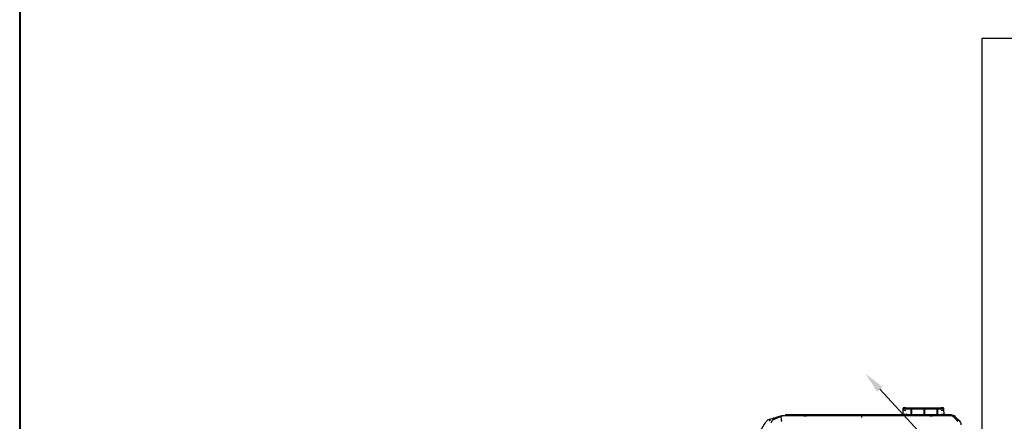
# Model space of a CAD drawing. Header units: millimetres. Extents: x 22250 to 51280, y -5012 to 7692.
# Tile 12 of 182: x 30910 to 31095, y 0 to 75. Entities that reach past the tile are written whole.
import ezdxf
from ezdxf import colors
from ezdxf.entities.mleader import LeaderData, LeaderLine
from ezdxf.math import Vec2, Vec3

# ---------------------------------------------------------------- set-up
doc = ezdxf.new("R2010")
doc.units = ezdxf.units.MM
doc.layers.add('E_Gniazda', color=1, linetype='Continuous')
doc.layers.add('E_podklad', color=252, linetype='Continuous')
doc.styles.get("Standard").update_dxf_attribs({"font": 'arial.ttf'})

# ---------------------------------------------------------------- blocks, each defined once
blk = doc.blocks.new('*U965')
at = {"lineweight": 40}
blk.add_lwpolyline([(-39, 1), (-1, 1), (-1, 41), (-39, 41)], close=True, dxfattribs=at)
blk = doc.blocks.new('A$C557f46fc')
at = {"linetype": 'Continuous'}
for p, q in [((38.06, 120.52), (39.66, 122.11)), ((39.91, 121.71), (38.49, 120.29)), ((37.43, 57.28), (37.43, 118.99)), ((37.86, 118.76), (37.86, 56.04)), ((37.93, 118.74), (37.93, 85.52)), ((38.08, 119.57), (38.03, 119.59)), ((38.59, 120.29), (38.55, 120.25)), ((38.59, 120.29), (39.94, 121.64)), ((34.84, 102.08), (34.84, 115.3)), ((34.94, 116.28), (35.15, 116.29)), ((35.08, 102.08), (35.08, 114.9)), ((35.08, 114.14), (35.08, 114.9)), ((35.16, 116.29), (35.15, 116.29)), ((35.23, 115.3), (35.23, 114.15)), ((35.25, 114.16), (35.25, 115.3)), ((35.67, 116.29), (37.25, 116.31)), ((37.34, 115.91), (37.29, 115.91)), ((37.34, 114.91), (37.34, 116.71)), ((37.34, 102.57), (37.34, 114.91)), ((35.11, 114.14), (35.08, 114.14)), ((35.08, 109.24), (35.08, 113.84)), ((35.11, 113.84), (35.08, 113.84)), ((35.23, 114.15), (35.24, 114.16)), ((35.23, 114.14), (35.23, 113.84)), ((35.26, 109.26), (35.25, 113.84)), ((37.34, 114.14), (35.37, 114.14)), ((37.34, 113.84), (35.37, 113.84)), ((37.29, 114.16), (35.84, 114.17)), ((35.11, 109.24), (35.08, 109.24)), ((35.08, 108.97), (35.11, 108.97)), ((35.08, 104.37), (35.08, 108.97)), ((35.23, 109.25), (35.24, 109.26)), ((35.24, 108.96), (35.23, 108.97)), ((35.24, 109.24), (35.24, 108.97)), ((35.26, 104.37), (35.26, 108.96)), ((37.34, 109.24), (35.37, 109.24)), ((37.34, 108.97), (35.37, 108.97)), ((37.29, 109.26), (35.84, 109.26)), ((37.29, 108.96), (35.84, 108.95)), ((35.08, 104.37), (35.11, 104.37)), ((35.08, 104.07), (35.11, 104.07)), ((35.08, 102.08), (35.08, 104.07)), ((35.23, 104.07), (35.24, 104.06)), ((35.24, 104.37), (35.24, 104.07)), ((35.26, 102.08), (35.26, 104.06)), ((37.34, 104.37), (35.38, 104.37)), ((37.34, 104.07), (35.38, 104.07)), ((35.84, 104.05), (37.29, 104.06)), ((35.16, 101.09), (34.94, 101.09)), ((34.94, 101.09), (35.16, 101.09)), ((37.25, 101.07), (35.68, 101.09)), ((37.25, 101.07), (35.68, 101.08)), ((37.29, 101.47), (37.34, 101.47)), ((37.34, 102.57), (37.34, 100.77)), ((37.93, 85.52), (37.93, 61.14)), ((37.93, 61.14), (37.93, 56.05)), ((37.86, 56.88), (37.83, 56.88)), ((37.89, 55.29), (37.89, 55.8)), ((37.91, 55.58), (37.97, 55.59)), ((39.14, 51.22), (37.89, 55.29)), ((38.06, 55.14), (39.11, 52.84)), ((39.16, 52.89), (38.12, 55.15)), ((39.7, 52.16), (39.65, 52.11))]:
    blk.add_line(p, q, dxfattribs=at)
at = {"linetype": 'Continuous', "extrusion": (0, 0, -1)}
for centre, start, end in [((-41.19, 120.59), 45, 90), ((-39.59, 118.99), 0, 45)]:
    blk.add_arc(centre, 2.16, start, end, dxfattribs=at)
at = {"linetype": 'Continuous'}
for centre, start, end in [((37.83, 57.28), 180, 270), ((39.79, 50.49), 197.1413, 235.5064)]:
    blk.add_arc(centre, 0.4, start, end, dxfattribs=at)
for centre, major_axis, ratio, start_param, end_param in [((34.94, 116.18), (-0.1, 0), 1, 5.572775, 6.283185), ((34.94, 116.18), (-0.1, 0), 1, 4.722432, 5.271942), ((35.27, 115.29), (0, 1.4), 0.01995, 0.882039, 1.565858), ((37.54, 116.71), (0.2, 0), 1, 2.168878, 3.141593), ((35.13, 114.15), (0.1, 0.0005), 0.017455, 4.162534, 6.265658), ((35.63, 114.16), (0.988, 0.005), 0.017455, 4.153807, 4.444433), ((35.63, 113.86), (0.988, 0.005), 0.017455, 4.153807, 4.444433), ((35.64, 114.16), (0.4, 0.002), 0.017455, 1.047121, 3.124066), ((37.24, 114.16), (0.1, 0.0005), 0.017455, 6.283104, 7.330301), ((35.13, 109.25), (0.1, 0.0005), 0.017455, 4.162534, 6.265658), ((35.13, 108.97), (-0.1, 0), 0.017455, 3.15913, 5.262255), ((35.64, 109.26), (0.988, 0.005), 0.017455, 4.153807, 4.444433), ((35.64, 108.95), (-0.988, 0.005), 0.017455, 4.980355, 5.270981), ((35.64, 109.26), (0.4, 0.002), 0.017455, 1.047121, 3.124066), ((35.64, 108.96), (-0.4, 0.002), 0.017455, 0.017538, 2.094482), ((37.24, 109.25), (0.1, 0.0005), 0.017455, 6.283104, 7.330301), ((37.24, 108.96), (-0.1, 0.0005), 0.017455, 2.094477, 3.141674), ((35.13, 104.07), (-0.1, 0), 0.017455, 3.15913, 5.262255), ((35.64, 104.35), (-0.988, 0.005), 0.017455, 4.980355, 5.270981), ((35.64, 104.05), (-0.988, 0.005), 0.017455, 4.980355, 5.270981), ((35.64, 104.06), (-0.4, 0.002), 0.017455, 0.017538, 2.094482), ((37.24, 104.06), (-0.1, 0.0005), 0.017455, 2.094477, 3.141674), ((34.94, 101.19), (-0.1, 0), 1, 0, 0.71037), ((34.94, 101.19), (-0.1, 0), 1, 1.011256, 1.560766), ((37.24, 100.97), (-0.1, 0), 1, 3.141593, 4.702359), ((37.54, 100.77), (-0.2, 0), 1, 0, 0.972715)]:
    blk.add_ellipse(centre, major_axis=major_axis, ratio=ratio, start_param=start_param, end_param=end_param, dxfattribs=at)
for centre, major_axis, ratio in [((37.9, 111.55), (0, -0.5), 0.017452), ((37.9, 64.44), (0, 0.5), 0.017453)]:
    blk.add_ellipse(centre, major_axis=major_axis, ratio=ratio, dxfattribs=at)
for points, knots in [([(38.49, 120.29), (38.42, 120.21), (38.27, 120.04), (38.09, 119.75), (37.96, 119.43), (37.88, 119.1), (37.87, 118.88), (37.86, 118.76)], [0, 0, 0, 0, 0.200001, 0.400001, 0.599999, 0.799999, 1, 1, 1, 1]), ([(34.94, 116.28), (34.93, 116.28), (34.91, 116.28), (34.89, 116.27), (34.87, 116.25), (34.86, 116.23), (34.85, 116.22)], [0, 0, 0, 0, 0.240387, 0.490724, 0.746129, 1, 1, 1, 1]), ([(34.94, 116.28), (34.94, 116.28), (34.93, 116.27), (34.92, 116.19), (34.91, 116.1), (34.9, 115.95), (34.89, 115.69), (34.89, 115.42), (34.89, 115.3)], [0, 0, 0, 0, 0.163877, 0.30578, 0.42579, 0.524061, 0.77284, 1, 1, 1, 1]), ([(35.08, 115.3), (35.08, 115.36), (35.08, 115.48), (35.08, 115.65), (35.09, 115.81), (35.1, 116), (35.11, 116.2), (35.13, 116.25), (35.14, 116.28)], [0, 0, 0, 0, 0.113787, 0.231188, 0.353199, 0.480712, 0.706712, 1, 1, 1, 1]), ([(35.15, 116.29), (35.18, 116.29), (35.26, 116.29), (35.45, 116.29), (35.56, 116.29), (35.67, 116.29)], [0, 0, 0, 0, 0.5, 0.5, 1, 1, 1, 1]), ([(35.67, 116.29), (35.64, 116.29), (35.55, 116.28), (35.42, 116.26), (35.33, 116.24), (35.27, 116.21), (35.26, 116.2), (35.25, 116.2)], [0, 0, 0, 0, 0.208735, 0.500317, 0.75027, 0.886014, 1, 1, 1, 1]), ([(35.67, 116.29), (35.69, 116.29), (35.71, 116.28), (35.74, 116.2), (35.77, 116.11), (35.8, 115.96), (35.83, 115.7), (35.84, 115.43), (35.84, 115.3)], [0, 0, 0, 0, 0.170313, 0.316827, 0.439664, 0.539052, 0.783475, 1, 1, 1, 1]), ([(37.29, 115.31), (37.29, 115.37), (37.29, 115.5), (37.29, 115.69), (37.29, 115.87), (37.28, 116.06), (37.26, 116.26), (37.25, 116.29), (37.25, 116.31)], [0, 0, 0, 0, 0.110388, 0.22525, 0.346033, 0.473982, 0.692647, 1, 1, 1, 1]), ([(34.85, 101.16), (34.86, 101.15), (34.87, 101.13), (34.89, 101.11), (34.91, 101.1), (34.93, 101.1), (34.94, 101.1)], [0, 0, 0, 0, 0.253869, 0.509276, 0.759614, 1, 1, 1, 1]), ([(34.89, 102.08), (34.89, 102.02), (34.89, 101.89), (34.89, 101.7), (34.9, 101.53), (34.91, 101.34), (34.92, 101.14), (34.93, 101.11), (34.94, 101.09)], [0, 0, 0, 0, 0.112037, 0.228343, 0.350117, 0.478408, 0.69584, 1, 1, 1, 1]), ([(35.14, 101.1), (35.14, 101.11), (35.13, 101.13), (35.12, 101.21), (35.11, 101.31), (35.1, 101.46), (35.08, 101.71), (35.08, 101.96), (35.08, 102.08)], [0, 0, 0, 0, 0.155708, 0.294413, 0.416247, 0.521413, 0.769796, 1, 1, 1, 1]), ([(35.08, 102.08), (35.08, 102.08), (35.08, 102.08), (35.08, 102.07), (35.08, 102.07), (35.08, 102.07), (35.08, 102.07), (35.08, 102.07), (35.08, 102.07), (35.08, 102.07), (35.08, 102.07), (35.08, 102.07), (35.08, 102.07), (35.08, 102.07), (35.08, 102.07), (35.08, 102.07), (35.08, 102.07), (35.08, 102.07), (35.08, 102.07), (35.08, 102.07), (35.08, 102.08), (35.08, 102.08), (35.08, 102.08), (35.08, 102.08)], [0, 0, 0, 0, 0.260232, 0.260232, 0.390152, 0.390152, 0.455589, 0.455589, 0.478138, 0.478138, 0.494719, 0.494719, 0.511416, 0.511416, 0.530341, 0.530341, 0.56043, 0.56043, 0.637843, 0.637843, 0.878219, 0.878219, 1, 1, 1, 1]), ([(35.51, 101.09), (35.46, 101.09), (35.41, 101.09), (35.27, 101.09), (35.18, 101.09), (35.16, 101.09)], [0, 0, 0, 0, 0.333624, 0.333624, 1, 1, 1, 1]), ([(35.26, 101.18), (35.27, 101.17), (35.28, 101.16), (35.33, 101.14), (35.43, 101.11), (35.56, 101.09), (35.64, 101.09), (35.68, 101.09)], [0, 0, 0, 0, 0.114672, 0.250015, 0.500029, 0.791569, 1, 1, 1, 1]), ([(35.85, 102.08), (35.84, 102.02), (35.84, 101.89), (35.83, 101.7), (35.82, 101.52), (35.79, 101.33), (35.74, 101.13), (35.7, 101.1), (35.68, 101.09)], [0, 0, 0, 0, 0.106421, 0.217828, 0.336261, 0.463423, 0.684856, 1, 1, 1, 1]), ([(37.25, 101.07), (37.25, 101.07), (37.26, 101.08), (37.26, 101.16), (37.27, 101.25), (37.28, 101.41), (37.29, 101.67), (37.29, 101.94), (37.29, 102.06)], [0, 0, 0, 0, 0.165725, 0.30897, 0.429832, 0.528492, 0.775962, 1, 1, 1, 1]), ([(37.43, 57.28), (37.44, 57.28), (37.45, 57.29), (37.52, 57.32), (37.65, 57.38), (37.77, 57.43), (37.85, 57.47), (37.86, 57.47)], [0, 0, 0, 0, 0.211963, 0.434536, 0.670027, 0.964306, 1, 1, 1, 1]), ([(37.86, 56.04), (37.87, 55.93), (37.88, 55.73), (37.94, 55.42), (38.02, 55.23), (38.06, 55.14)], [0, 0, 0, 0, 0.333328, 0.666661, 1, 1, 1, 1]), ([(38.12, 55.16), (38, 55.44), (37.93, 55.74), (37.93, 56.05), (37.93, 56.05), (37.93, 56.05)], [0, 0, 0, 0, 0.999505, 0.999505, 1, 1, 1, 1]), ([(38.64, 55.46), (38.59, 55.44), (38.49, 55.39), (38.36, 55.31), (38.24, 55.24), (38.14, 55.17), (38.12, 55.16), (38.11, 55.15)], [0, 0, 0, 0, 0.154479, 0.322184, 0.503043, 0.755741, 1, 1, 1, 1]), ([(39.93, 55.46), (39.92, 55.48), (39.89, 55.54), (39.83, 55.6), (39.75, 55.62), (39.63, 55.63), (39.52, 55.62), (39.41, 55.6), (39.29, 55.59), (39.15, 55.56), (38.93, 55.52), (38.77, 55.49), (38.66, 55.47)], [0, 0, 0, 0, 0.063444, 0.125641, 0.187787, 0.250691, 0.375621, 0.43817, 0.500642, 0.625445, 0.750334, 1, 1, 1, 1]), ([(39.11, 52.84), (39.16, 52.75), (39.25, 52.57), (39.44, 52.32), (39.65, 52.1), (39.9, 51.92), (40.17, 51.77), (40.36, 51.7), (40.45, 51.67)], [0, 0, 0, 0, 0.164732, 0.332464, 0.501556, 0.670288, 0.836962, 1, 1, 1, 1]), ([(39.4, 50.37), (39.33, 50.61), (39.26, 50.85), (39.17, 51.13), (39.16, 51.18), (39.14, 51.22)], [0, 0, 0, 0, 0.83827, 0.83827, 1, 1, 1, 1]), ([(39.14, 51.22), (39.14, 51.22), (39.14, 51.22), (39.15, 51.2), (39.17, 51.18), (39.24, 51.16), (39.28, 51.16), (39.4, 51.15), (39.46, 51.16), (39.56, 51.17), (39.59, 51.18), (39.62, 51.18)], [0, 0, 0, 0, 0.003941, 0.003941, 0.301622, 0.301622, 0.599603, 0.599603, 0.892581, 0.892581, 1, 1, 1, 1]), ([(47.12, 45.61), (45.82, 46.29), (44.53, 47.01), (42.02, 48.53), (40.78, 49.32), (39.57, 50.15)], [0, 0, 0, 0, 0.5, 0.5, 1, 1, 1, 1]), ([(39.9, 51.16), (39.9, 51.16), (39.89, 51.16), (39.79, 51.19), (39.7, 51.2), (39.62, 51.18)], [0, 0, 0, 0, 0.086433, 0.086433, 1, 1, 1, 1])]:
    blk.add_open_spline(points, degree=3, knots=knots, dxfattribs=at)
for points, degree in [([(34.84, 115.3), (34.84, 115.38), (34.84, 115.56), (34.84, 115.72), (34.84, 115.86), (34.84, 115.99), (34.84, 116.08), (34.84, 116.15), (34.84, 116.18), (34.84, 116.18)], 2), ([(35.14, 116.28), (35.14, 116.28), (35.15, 116.28), (35.15, 116.29)], 3), ([(35.17, 116.28), (35.15, 116.29)], 1), ([(35.25, 116.18), (35.25, 116.17), (35.24, 116.12), (35.24, 116.05), (35.24, 115.95), (35.23, 115.83), (35.23, 115.69), (35.23, 115.54), (35.23, 115.38), (35.23, 115.3)], 2), ([(34.84, 101.19), (34.84, 101.19), (34.84, 101.23), (34.84, 101.29), (34.84, 101.39), (34.84, 101.51), (34.84, 101.66), (34.84, 101.82), (34.84, 101.99), (34.84, 102.08)], 2), ([(35.16, 101.09), (35.15, 101.09), (35.15, 101.09), (35.14, 101.1)], 3), ([(35.24, 102.08), (35.24, 102), (35.24, 101.84), (35.24, 101.68), (35.24, 101.55), (35.24, 101.43), (35.24, 101.33), (35.25, 101.25), (35.25, 101.2), (35.25, 101.2)], 2), ([(38.66, 55.47), (38.66, 55.47), (38.65, 55.47), (38.64, 55.46)], 3), ([(38.11, 55.15), (38.11, 55.15), (38.11, 55.15), (38.11, 55.15)], 3), ([(39.57, 50.15), (39.56, 50.16), (39.56, 50.16), (39.56, 50.16)], 3)]:
    blk.add_open_spline(points, degree=degree, dxfattribs=at)
blk.add_rational_spline([(37.92, 85.52), (37.93, 85.52), (38.5, 85.52)], [1, 0.828621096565, 1], degree=2, dxfattribs=at)

msp = doc.modelspace()

# ---------------------------------------------------------------- linework, layer by layer
at = {"layer": 'E_podklad', "ltscale": 2}
for p, q in [((31291.63, 71.37), (31090.63, 71.37)), ((31090.63, 71.37), (31090.63, -886.63))]:
    msp.add_line(p, q, dxfattribs=at)

# ---------------------------------------------------------------- block references
at = {"xscale": 50, "yscale": 50, "zscale": 50}
msp.add_blockref('*U965', (32860.42, -1898.47), dxfattribs=at)
at = {"xscale": 0.5, "yscale": 0.5, "zscale": 0.5, "rotation": 270}
msp.add_blockref('A$C557f46fc', (31025.31, 19.68), dxfattribs=at)

# ---------------------------------------------------------------- leaders
at = {"layer": 'E_Gniazda', "color": 30, "linetype": 'ByBlock', "lineweight": -3, "ltscale": 20}
ml = msp.add_multileader_mtext('Standard', dxfattribs=at)
ml.set_content('{\\Fsimplex|c0;Jedn. zewn. klim.\\PP=4,0kW\\PR1/32}', color=30)
ml.set_leader_properties()
ml.build(insert=Vec2(0, 0))
ml.multileader.update_dxf_attribs({"text_left_attachment_type": 5, "text_right_attachment_type": 5})
ctx = ml.context
ctx.base_point, ctx.char_height, ctx.plane_origin = Vec3(31158, -79.09), 20, Vec3(32970.95, 75.35)
ctx.left_attachment, ctx.right_attachment = 5, 5
notes = []
notes.append((ctx, [(0, (1, 1, 0), (31150, -79.09), (1, 0), 8, [(6, [(31068.78, 8.65)], 0, [])])]))
ctx.mtext.insert, ctx.mtext.flow_direction = Vec3(31160, 18.05), 5
for ctx, leaders in notes:
    for number, flags, end, landing, length, lines in leaders:
        leader = LeaderData()
        leader.index, (leader.has_last_leader_line, leader.has_dogleg_vector, leader.attachment_direction) = number, flags
        leader.last_leader_point, leader.dogleg_vector, leader.dogleg_length = Vec3(end), Vec3(landing), length
        for number, points, colour, breaks in lines:
            line = LeaderLine()
            line.index, line.vertices, line.color, line.breaks = number, Vec3.list(points), colors.encode_raw_color(colour), breaks
            leader.lines.append(line)
        ctx.leaders.append(leader)

doc.saveas('drawing.dxf')
